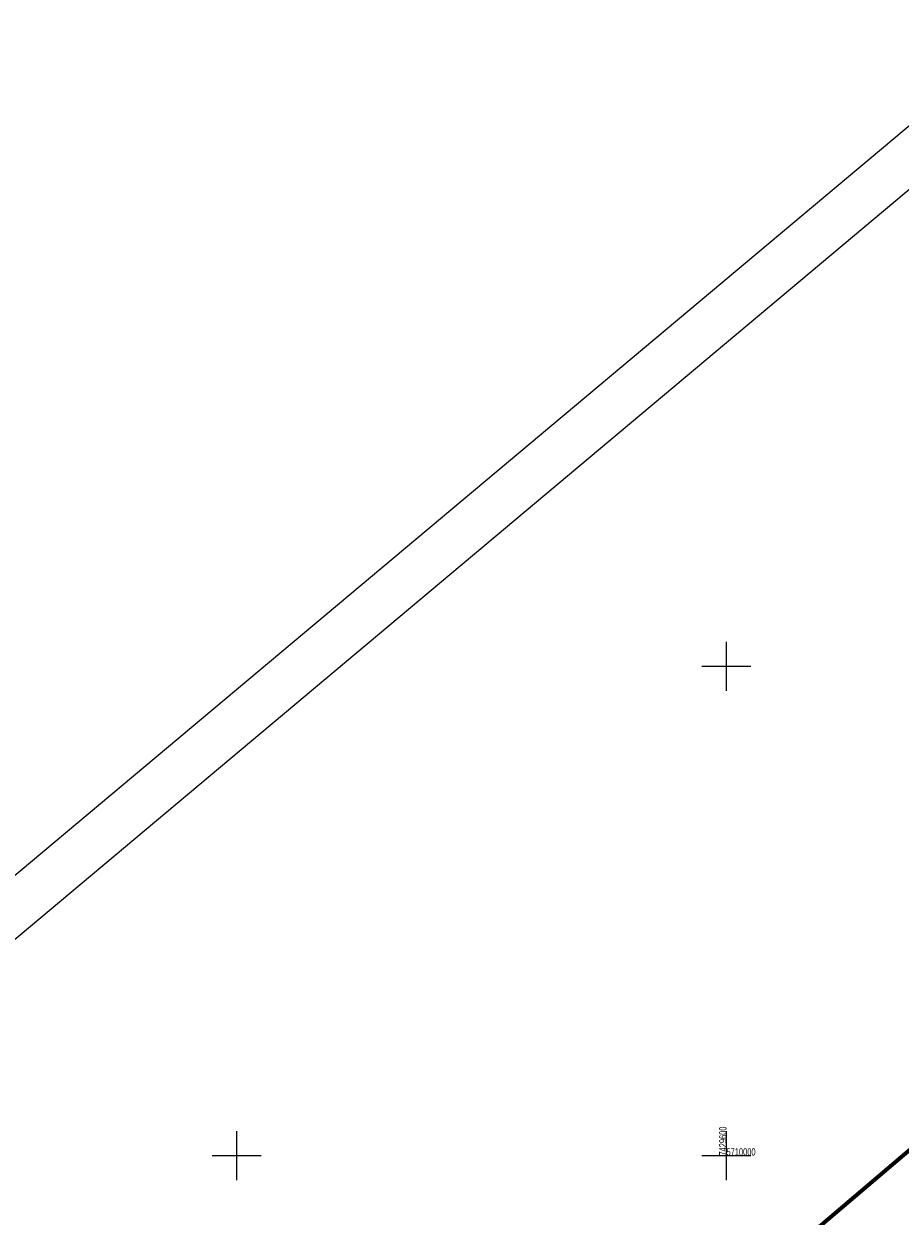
# Model space of a CAD drawing. Header units: metres. Extents: x 7429064 to 7431133, y 5709479 to 5714472.
# Tile 82 of 137: x 7429528 to 7429618, y 5709994 to 5710116. Entities that reach past the tile are written whole.
import ezdxf

# ---------------------------------------------------------------- set-up
doc = ezdxf.new("R2010")
doc.units = ezdxf.units.M
doc.linetypes.add('1', pattern=[0])
doc.layers.add('_1_Mapa', color=7, linetype='Continuous')
for name, color, linetype, lineweight in [('arkusz', 252, 'Continuous', 18), ('KRZYZE_L_0', 252, '1', 18), ('KRZYZE_T_0', 252, 'Continuous', 18), ('zakres', 252, 'Continuous', 70)]:
    doc.layers.add(name, color=color, linetype=linetype, lineweight=lineweight)

# ---------------------------------------------------------------- blocks, each defined once
blk = doc.blocks.new('X-ref_MDCP_Szara')
at = {"layer": 'arkusz', "linetype": 'Continuous'}
for p, q in [((7429064.33, 5709640.14), (7429853.36, 5710302.21)), ((7429071.38, 5709639.53), (7429852.74, 5710295.17))]:
    blk.add_line(p, q, dxfattribs=at)
at = {"layer": 'KRZYZE_L_0', "linetype": '1'}
for p, q in [((7429600, 5710047.5), (7429600, 5710052.5)), ((7429597.5, 5710050), (7429602.5, 5710050)), ((7429550, 5709997.5), (7429550, 5710002.5)), ((7429600, 5709997.5), (7429600, 5710002.5)), ((7429547.5, 5710000), (7429552.5, 5710000)), ((7429597.5, 5710000), (7429602.5, 5710000))]:
    blk.add_line(p, q, dxfattribs=at)
at = {"layer": 'zakres', "linetype": 'Continuous', "lineweight": 70, "flags": 128}
blk.add_lwpolyline([(7429292.23, 5709722.86), (7429640.8, 5710019.4)], dxfattribs=at)
at = {"layer": 'KRZYZE_T_0', "width": 0.7}
blk.add_text('7429600', height=0.75, rotation=90, dxfattribs=at).set_placement((7429600, 5710000))
blk.add_text('5710000', height=0.75, dxfattribs=at).set_placement((7429600, 5710000))

msp = doc.modelspace()

# ---------------------------------------------------------------- block references
at = {"layer": '_1_Mapa'}
msp.add_blockref('X-ref_MDCP_Szara', (0, 0), dxfattribs=at)

doc.saveas('drawing.dxf')
